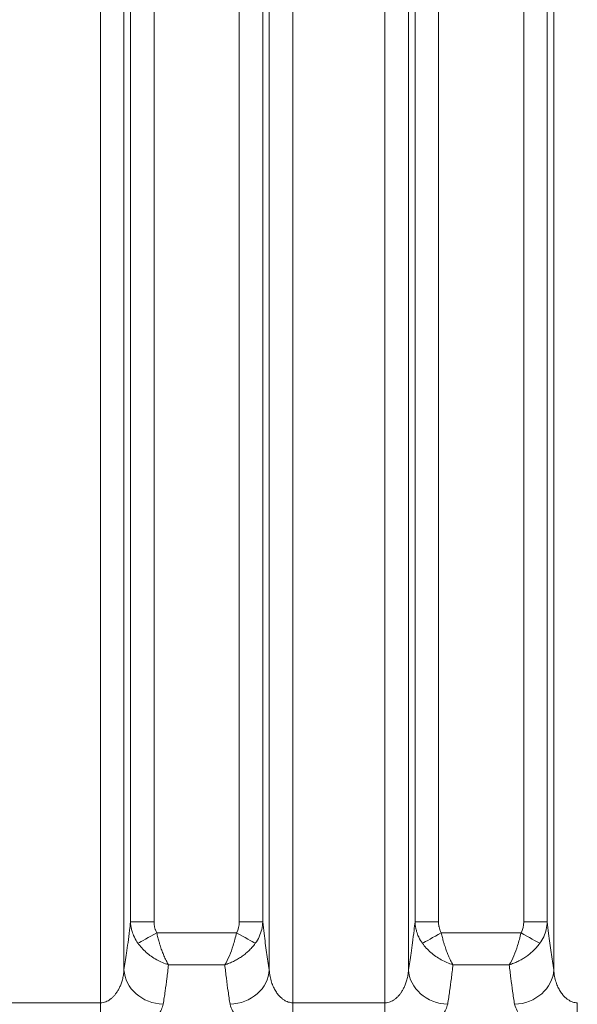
# Model space of a CAD drawing. Header units: millimetres. Extents: x 5 to 415, y 5 to 292.
# Tile 121 of 199: x 332.56 to 339.64, y 142.62 to 155.13. Entities that reach past the tile are written whole.
import ezdxf

# ---------------------------------------------------------------- set-up
doc = ezdxf.new("R2010")
doc.units = ezdxf.units.MM
doc.layers.add('Bemaßung (ISO)', color=7, linetype='Continuous', lineweight=25)
doc.layers.add('Sichtbar schmal (ISO)', color=7, linetype='Continuous', lineweight=18)
doc.styles.add('Notiztext (ISO)', font='isocpeur.ttf')
doc.dimstyles.new('Standard (ISO)', dxfattribs={"dimtxt": 3.5, "dimasz": 2.5, "dimexe": 2, "dimexo": 0, "dimgap": 0.762, "dimtad": 1, "dimtoh": 1, "dimdec": 8, "dimdsep": 46, "dimtxsty": 'Notiztext (ISO)', "dimcen": 0.09, "dimdle": 10, "dimclrd": 256, "dimclre": 256, "dimclrt": 256, "dimadec": 6, "dimazin": 2, "dimtfac": 0.514286, "dimtdec": 3, "dimtmove": 0, "dimatfit": 3, "dimfxl": 1, "dimtolj": 1, "dimlwd": -1, "dimlwe": -1, "dimarcsym": 0})

# ---------------------------------------------------------------- blocks, each defined once
blk = doc.blocks.new('*D10')
at = {"layer": 'Bemaßung (ISO)', "transparency": 16777216}
for p, q in [((283.693, 148.968), (283.693, 123.426)), ((378.693, 148.968), (378.693, 123.426)), ((286.193, 125.426), (376.193, 125.426))]:
    blk.add_line(p, q, dxfattribs=at)
for points in [[(286.193, 125.842), (286.193, 125.009), (283.693, 125.426)], [(376.193, 125.842), (376.193, 125.009), (378.693, 125.426)]]:
    blk.add_solid(points, dxfattribs=at)
at = {"layer": 'Defpoints', "color": 0, "transparency": 16777216}
for p in [(283.693, 148.968), (378.693, 148.968), (378.693, 125.426)]:
    blk.add_point(p, dxfattribs=at)
at = {"layer": 'Bemaßung (ISO)', "transparency": 16777216, "insert": (329.093, 129.688), "char_height": 3.5, "attachment_point": 1, "style": 'Notiztext (ISO)'}
blk.add_mtext('\\A1;95', dxfattribs=at)

msp = doc.modelspace()

# ---------------------------------------------------------------- linework, layer by layer
at = {"layer": 'Sichtbar schmal (ISO)'}
for p, q in [((333.58410097, 163.62427936), (333.5841005, 142.64009382)), ((336.02686486, 163.6242792), (336.02686493, 142.64005673)), ((337.19705154, 163.62427936), (337.1970515, 142.64003529)), ((333.88295943, 143.05725979), (333.88295967, 163.20860289)), ((335.72800616, 163.20860142), (335.72800642, 143.05723782)), ((337.49591, 143.05714982), (337.49591024, 163.20860289)), ((339.34095673, 163.20860142), (339.34095698, 143.0571188)), ((333.96577473, 162.62695469), (333.9657747, 143.66892564)), ((334.26463323, 162.62695443), (334.26463318, 143.66892562)), ((335.34633244, 143.66891627), (335.34633356, 162.62695444)), ((335.6451911, 143.66891635), (335.64519102, 162.6269532)), ((337.5787253, 162.62695469), (337.57872527, 143.66875531)), ((337.8775838, 162.62695443), (337.87758375, 143.6687553)), ((338.95928301, 143.66873213), (338.95928413, 162.62695444)), ((339.25814167, 143.66873221), (339.25814159, 162.6269532)), ((334.26463318, 143.66892562), (333.96577473, 143.66892562)), ((335.64519092, 143.66891627), (335.34633244, 143.66891627)), ((337.87758375, 143.6687553), (337.5787253, 143.6687553)), ((339.25814149, 143.66873213), (338.95928301, 143.66873213)), ((334.29896881, 143.52802003), (335.31197228, 143.52797663)), ((337.91191444, 143.52786146), (338.92492473, 143.5277986)), ((335.20237865, 143.19564288), (335.20233807, 143.19564288)), ((334.44792246, 143.1232472), (335.16305775, 143.12322614)), ((338.06086509, 143.12307551), (338.77600297, 143.1230395)), ((333.5841005, 142.64009382), (332.41391483, 142.64010462)), ((333.5841004, 142.64009382), (333.58409647, 142.21411315)), ((336.02685719, 142.21406656), (336.026865, 142.64005673)), ((337.1970515, 142.64003529), (336.02686493, 142.64005673)), ((337.19705145, 142.64003529), (337.19704364, 142.21404867)), ((339.63981509, 142.63999113), (339.63980866, 142.21398687))]:
    msp.add_line(p, q, dxfattribs=at)
for centre, major_axis, ratio, start_param, end_param in [((335.11799887, 143.70272426), (0.07523948, -0.27264256), 0.7907100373, 0.6792797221, 1.234507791), ((338.73093709, 143.70254738), (0.07526489, -0.27264226), 0.7907263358, 0.6792118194, 1.2344085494), ((334.29891019, 143.5281352), (-0.26243096, -0.14536155), 0.0004304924, 0.4283010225, 1.5707812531), ((335.31211306, 143.52822532), (0.26235322, -0.14550156), 0.0009525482, 4.7123806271, 5.8548208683), ((337.91185551, 143.52797702), (-0.26243566, -0.14535306), 0.0004321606, 0.4282666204, 1.5707815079), ((338.92506554, 143.52804727), (0.26235426, -0.1454997), 0.0009525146, 4.7123805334, 5.8548418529), ((334.38105684, 143.05725997), (-0.49395657, 0.07750425), 0.8708663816, 0.1782589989, 1.706578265), ((335.22990907, 143.05723815), (0.49395634, 0.07750572), 0.8708677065, 4.5765600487, 6.1049227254), ((337.99400741, 143.05715), (-0.49395503, 0.07751403), 0.8708929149, 0.1782762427, 1.7065887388), ((338.84285963, 143.05711909), (0.49395463, 0.07751658), 0.8708973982, 4.576528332, 6.1049037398)]:
    msp.add_ellipse(centre, major_axis=major_axis, ratio=ratio, start_param=start_param, end_param=end_param, dxfattribs=at)
for points, knots in [([(333.96577473, 143.66892565), (333.96185608, 143.63201981), (333.9578429, 143.59613786), (333.9537472, 143.56118435), (333.94734828, 143.50657476), (333.94074794, 143.45423143), (333.93399535, 143.40359652), (333.92797093, 143.35842176), (333.92182533, 143.31460684), (333.91559033, 143.27170395), (333.90999584, 143.23320843), (333.90432937, 143.19544718), (333.89861145, 143.15808504), (333.89343144, 143.12423769), (333.8882092, 143.0907179), (333.88295943, 143.05725993)], [0.00000001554, 0.00000001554, 0.00000001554, 0.00000001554, 0.15773034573, 0.15773034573, 0.15773034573, 0.40416019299, 0.40416019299, 0.40416019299, 0.62401653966, 0.62401653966, 0.62401653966, 0.82128723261, 0.82128723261, 0.82128723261, 1, 1, 1, 1]), ([(333.96577465, 143.66892564), (333.96641758, 143.64959967), (333.96823287, 143.63032619), (333.97113215, 143.61148669), (333.97326981, 143.59759628), (333.97599291, 143.58394216), (333.97921058, 143.57066986), (333.98142736, 143.5615261), (333.98387641, 143.5525647), (333.98655515, 143.54373079), (333.99303822, 143.522351), (334.00083112, 143.5017089), (334.01029971, 143.48110502), (334.01175544, 143.47793732), (334.01325134, 143.47477112), (334.01478718, 143.47160848), (334.02736865, 143.44570051), (334.04268742, 143.42006678), (334.0602099, 143.39585685)], [0.00000006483, 0.00000006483, 0.00000006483, 0.00000006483, 0.19186833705, 0.19186833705, 0.19186833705, 0.33333333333, 0.33333333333, 0.33333333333, 0.4307936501, 0.4307936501, 0.4307936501, 0.66666666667, 0.66666666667, 0.66666666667, 0.70293057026, 0.70293057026, 0.70293057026, 1, 1, 1, 1]), ([(334.26463318, 143.66892562), (334.26463319, 143.65862889), (334.26512579, 143.64858812), (334.26604817, 143.63878052), (334.26674046, 143.63141943), (334.26767539, 143.62418923), (334.26883527, 143.6170773), (334.26957766, 143.61252524), (334.27041017, 143.60802197), (334.27133269, 143.60357615), (334.2737718, 143.59182158), (334.2768428, 143.58046904), (334.28051433, 143.569678), (334.28087875, 143.56860694), (334.28124924, 143.56754142), (334.2816257, 143.56648134), (334.28647667, 143.55282149), (334.29229884, 143.54006526), (334.29896881, 143.52802003)], [0.00000002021, 0.00000002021, 0.00000002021, 0.00000002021, 0.19041635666, 0.19041635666, 0.19041635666, 0.33333333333, 0.33333333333, 0.33333333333, 0.42480877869, 0.42480877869, 0.42480877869, 0.66666666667, 0.66666666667, 0.66666666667, 0.69067226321, 0.69067226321, 0.69067226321, 1, 1, 1, 1]), ([(335.55070401, 143.39576683), (335.56959436, 143.42181652), (335.58628205, 143.45000424), (335.60001136, 143.4796622), (335.6137407, 143.50932022), (335.62453547, 143.54043867), (335.63213718, 143.57225292), (335.63973889, 143.60406717), (335.64411566, 143.63658077), (335.64519092, 143.66891635)], [0.00000065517, 0.00000065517, 0.00000065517, 0.00000065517, 0.33333333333, 0.33333333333, 0.33333333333, 0.66666666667, 0.66666666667, 0.66666666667, 0.99999992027, 0.99999992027, 0.99999992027, 0.99999992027]), ([(335.72800641, 143.05723767), (335.71655856, 143.13019727), (335.70524108, 143.20347907), (335.69420813, 143.27973969), (335.68313989, 143.35624414), (335.672358, 143.4357465), (335.66204924, 143.52067624), (335.65626975, 143.56829124), (335.65063897, 143.61761215), (335.64519092, 143.66891637)], [0, 0, 0, 0, 0.38976782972, 0.38976782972, 0.38976782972, 0.78078191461, 0.78078191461, 0.78078191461, 0.99999998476, 0.99999998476, 0.99999998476, 0.99999998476]), ([(337.5787253, 143.66875532), (337.57479856, 143.63177488), (337.57077686, 143.59582282), (337.56667232, 143.56080298), (337.56027537, 143.50622433), (337.55367717, 143.45391), (337.54692688, 143.40330254), (337.54090455, 143.35815268), (337.53476115, 143.3143614), (337.52852843, 143.27148127), (337.52293602, 143.23300642), (337.5172717, 143.19526512), (337.51155597, 143.15792254), (337.50637794, 143.12409295), (337.50115773, 143.0905906), (337.49591, 143.05714997)], [0.00000001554, 0.00000001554, 0.00000001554, 0.00000001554, 0.1580589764, 0.1580589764, 0.1580589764, 0.40439497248, 0.40439497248, 0.40439497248, 0.62416566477, 0.62416566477, 0.62416566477, 0.82135825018, 0.82135825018, 0.82135825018, 1, 1, 1, 1]), ([(337.57872522, 143.66875532), (337.57936802, 143.64943284), (337.58118275, 143.63016281), (337.58408111, 143.61132655), (337.58621859, 143.59743525), (337.58894159, 143.58378023), (337.59215925, 143.57050706), (337.59437542, 143.56136508), (337.59682379, 143.55240538), (337.59950176, 143.54357313), (337.60598414, 143.52219351), (337.6137763, 143.50155155), (337.62324408, 143.48094779), (337.62469936, 143.47778081), (337.62619479, 143.47461533), (337.62773015, 143.47145341), (337.64031002, 143.44554638), (337.65562689, 143.41991348), (337.67314729, 143.39570414)], [0.00000006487, 0.00000006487, 0.00000006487, 0.00000006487, 0.19184915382, 0.19184915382, 0.19184915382, 0.33333333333, 0.33333333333, 0.33333333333, 0.43078132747, 0.43078132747, 0.43078132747, 0.66666666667, 0.66666666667, 0.66666666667, 0.70292441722, 0.70292441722, 0.70292441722, 1, 1, 1, 1]), ([(337.87758375, 143.6687553), (337.87758376, 143.65846039), (337.8780761, 143.64842147), (337.87899804, 143.63861602), (337.87969025, 143.63125392), (337.88062516, 143.62402297), (337.88178505, 143.61691066), (337.88252721, 143.61235984), (337.88335947, 143.60785794), (337.88428169, 143.60341352), (337.88672042, 143.59166063), (337.8897909, 143.5803101), (337.89346192, 143.56951979), (337.89382657, 143.56844798), (337.89419729, 143.56738172), (337.89457399, 143.5663209), (337.8994239, 143.55266326), (337.90524481, 143.53990704), (337.91191444, 143.52786146)], [0.00000002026, 0.00000002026, 0.00000002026, 0.00000002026, 0.19038722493, 0.19038722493, 0.19038722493, 0.33333333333, 0.33333333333, 0.33333333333, 0.42479753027, 0.42479753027, 0.42479753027, 0.66666666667, 0.66666666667, 0.66666666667, 0.69069154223, 0.69069154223, 0.69069154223, 1, 1, 1, 1]), ([(339.16365972, 143.39558922), (339.18254906, 143.4216385), (339.19923584, 143.44982566), (339.21296442, 143.47948301), (339.22669303, 143.50914042), (339.23748723, 143.54025819), (339.24508851, 143.57207162), (339.25268979, 143.60388504), (339.25706629, 143.63639766), (339.25814149, 143.66873221)], [0.0000006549, 0.0000006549, 0.0000006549, 0.0000006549, 0.33333333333, 0.33333333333, 0.33333333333, 0.66666666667, 0.66666666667, 0.66666666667, 0.99999992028, 0.99999992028, 0.99999992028, 0.99999992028]), ([(339.34095698, 143.05711868), (339.32950969, 143.1300642), (339.31819278, 143.20333168), (339.30716039, 143.27957818), (339.29609282, 143.35606784), (339.28531158, 143.43555556), (339.27500349, 143.52047093), (339.26922267, 143.56809181), (339.26359066, 143.61741969), (339.25814149, 143.66873222)], [0, 0, 0, 0, 0.3897447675, 0.3897447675, 0.3897447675, 0.78073249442, 0.78073249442, 0.78073249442, 0.99999998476, 0.99999998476, 0.99999998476, 0.99999998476]), ([(334.44792246, 143.12324703), (334.43742562, 143.13971457), (334.42736345, 143.15787579), (334.41763385, 143.17721589), (334.40801085, 143.19634407), (334.39873019, 143.21660242), (334.38993982, 143.23729667), (334.38205583, 143.25585715), (334.37455949, 143.27474474), (334.36729908, 143.29420175), (334.36026067, 143.31306381), (334.35344343, 143.3324668), (334.34681565, 143.35281469), (334.34495017, 143.35854185), (334.34310019, 143.36434477), (334.3412671, 143.37023401), (334.33715753, 143.38343701), (334.3331284, 143.39706488), (334.32916601, 143.41102526), (334.32384725, 143.42976443), (334.3186481, 143.44909991), (334.31356986, 143.46881516), (334.30856363, 143.48825081), (334.30367503, 143.50805339), (334.29896881, 143.52802003)], [0, 0, 0, 0, 0.1675848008, 0.1675848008, 0.1675848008, 0.3333333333, 0.3333333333, 0.3333333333, 0.4819916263, 0.4819916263, 0.4819916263, 0.6261043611, 0.6261043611, 0.6261043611, 0.6666666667, 0.6666666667, 0.6666666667, 0.7576025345, 0.7576025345, 0.7576025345, 0.879666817, 0.879666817, 0.879666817, 1, 1, 1, 1]), ([(335.31197228, 143.52797663), (335.29872823, 143.47194959), (335.28440041, 143.41745725), (335.26942373, 143.36935687), (335.25444704, 143.32125649), (335.23882148, 143.27929355), (335.22123939, 143.23787924), (335.20365754, 143.19646549), (335.18411924, 143.15634325), (335.16305862, 143.12322646)], [0, 0, 0, 0, 0.33333333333, 0.33333333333, 0.33333333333, 0.66666666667, 0.66666666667, 0.66666666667, 0.99999541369, 0.99999541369, 0.99999541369, 0.99999541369]), ([(338.06086509, 143.12307522), (338.05036797, 143.13954291), (338.04030556, 143.15770437), (338.03057589, 143.17704478), (338.0209529, 143.19617317), (338.01167235, 143.21643182), (338.00288206, 143.23712657), (337.99499804, 143.25568774), (337.9875017, 143.27457618), (337.98024134, 143.29403414), (337.97320303, 143.31289699), (337.96638592, 143.33230086), (337.95975833, 143.35264967), (337.957893, 143.35837684), (337.95604316, 143.36417977), (337.95421021, 143.37006901), (337.9501007, 143.38327283), (337.94607167, 143.39690156), (337.9421094, 143.41086281), (337.93679094, 143.42960266), (337.93159214, 143.44893882), (337.92651426, 143.46865475), (337.92150841, 143.48809101), (337.91662023, 143.5078942), (337.91191444, 143.52786146)], [0, 0, 0, 0, 0.1675853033, 0.1675853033, 0.1675853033, 0.3333333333, 0.3333333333, 0.3333333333, 0.4819930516, 0.4819930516, 0.4819930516, 0.6261060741, 0.6261060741, 0.6261060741, 0.6666666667, 0.6666666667, 0.6666666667, 0.7576044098, 0.7576044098, 0.7576044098, 0.8796679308, 0.8796679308, 0.8796679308, 1, 1, 1, 1]), ([(338.92492473, 143.5277986), (338.91167985, 143.47176938), (338.8973511, 143.41727498), (338.88237353, 143.36917336), (338.86739596, 143.32107174), (338.85176956, 143.2791083), (338.83418647, 143.23769331), (338.81660365, 143.19627894), (338.79706425, 143.15615618), (338.77600275, 143.12304025)], [0, 0, 0, 0, 0.33333333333, 0.33333333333, 0.33333333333, 0.66666666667, 0.66666666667, 0.66666666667, 0.99999498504, 0.99999498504, 0.99999498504, 0.99999498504]), ([(334.44792246, 143.12324704), (334.39614002, 143.13826188), (334.3456357, 143.1599713), (334.29810331, 143.18666571), (334.25057092, 143.21336012), (334.20600664, 143.24503246), (334.16582706, 143.28042086), (334.12564749, 143.31580925), (334.08989458, 143.35495363), (334.0602099, 143.39585685)], [0, 0, 0, 0, 0.3333333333, 0.3333333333, 0.3333333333, 0.6666666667, 0.6666666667, 0.6666666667, 1, 1, 1, 1]), ([(335.16306032, 143.12323098), (335.18206234, 143.12876856), (335.21914425, 143.14133057), (335.27339167, 143.165059), (335.32494636, 143.19267333), (335.37394368, 143.2239437), (335.42050029, 143.25877944), (335.46542599, 143.29796008), (335.5098442, 143.34346429), (335.53733361, 143.37739282), (335.55070428, 143.39576627)], [0, 0, 0, 0, 0.13011445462, 0.25352450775, 0.37476565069, 0.49416577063, 0.61091798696, 0.72977523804, 0.85739606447, 0.99999964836, 0.99999964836, 0.99999964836, 0.99999964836]), ([(338.06086509, 143.12307523), (338.00930835, 143.13804164), (337.95895143, 143.15966197), (337.91151333, 143.18625624), (337.86407522, 143.2128505), (337.81954865, 143.24439865), (337.7792767, 143.27979832), (337.73900475, 143.315198), (337.70304064, 143.35449907), (337.67314729, 143.39570414)], [0, 0, 0, 0, 0.3333333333, 0.3333333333, 0.3333333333, 0.6666666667, 0.6666666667, 0.6666666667, 1, 1, 1, 1]), ([(338.77600437, 143.12304443), (338.79500686, 143.12858183), (338.83209024, 143.1411436), (338.88633967, 143.16487222), (338.93789615, 143.19248716), (338.98689492, 143.2237584), (339.03345279, 143.25859531), (339.07837973, 143.29777752), (339.12279912, 143.34328391), (339.15028911, 143.37721422), (339.16365999, 143.39558866)], [0, 0, 0, 0, 0.130114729, 0.25352556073, 0.37476669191, 0.49416620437, 0.61091764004, 0.72977454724, 0.85739552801, 0.99999964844, 0.99999964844, 0.99999964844, 0.99999964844]), ([(333.88295941, 143.0572596), (333.88165684, 143.03512591), (333.87701714, 142.99296118), (333.86431087, 142.9335918), (333.84758851, 142.88093052), (333.82801398, 142.83472995), (333.80652922, 142.79463484), (333.78372158, 142.76003423), (333.7597874, 142.73019516), (333.73466497, 142.70454088), (333.70827697, 142.68286271), (333.6805742, 142.66520468), (333.65110585, 142.65158581), (333.61883974, 142.64233701), (333.59607388, 142.64009364), (333.5841005, 142.64009383)], [0, 0, 0, 0, 0.11097902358, 0.21223911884, 0.30504466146, 0.38990266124, 0.46747387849, 0.5390402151, 0.60632847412, 0.67107538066, 0.73454361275, 0.79714591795, 0.85980586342, 0.92617641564, 0.99999980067, 0.99999980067, 0.99999980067, 0.99999980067]), ([(334.44792246, 143.12324775), (334.44146342, 143.06332868), (334.43462715, 143.00530393), (334.42765779, 142.94989893), (334.42068843, 142.89449392), (334.41358598, 142.84160526), (334.40585799, 142.78725318), (334.39813, 142.73290111), (334.38977645, 142.67719234), (334.38104671, 142.62055781)], [0, 0, 0, 0, 0.3333333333, 0.3333333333, 0.3333333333, 0.6666666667, 0.6666666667, 0.6666666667, 1, 1, 1, 1]), ([(335.22989717, 142.62053447), (335.22132003, 142.67614596), (335.21306803, 142.73111831), (335.20527187, 142.78590575), (335.19747571, 142.84069319), (335.1901354, 142.89526358), (335.18310456, 142.95121689), (335.17607372, 143.00717019), (335.16935237, 143.06454028), (335.16305775, 143.12322573)], [0, 0, 0, 0, 0.3333333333, 0.3333333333, 0.3333333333, 0.6666666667, 0.6666666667, 0.6666666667, 1, 1, 1, 1]), ([(336.02686487, 142.64005676), (336.01717132, 142.64005734), (335.99762716, 142.64161509), (335.96781414, 142.64879687), (335.93697771, 142.66151411), (335.90492263, 142.68087089), (335.87226075, 142.70774283), (335.83979434, 142.74287921), (335.80854107, 142.7868686), (335.77974174, 142.84020891), (335.75495383, 142.90333433), (335.73616578, 142.97655102), (335.72964747, 143.02935802), (335.72800643, 143.05723795)], [0, 0, 0, 0, 0.0597845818, 0.12045157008, 0.18636118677, 0.25812545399, 0.33661135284, 0.42244211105, 0.5165194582, 0.61994483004, 0.73399130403, 0.86018155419, 0.99999964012, 0.99999964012, 0.99999964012, 0.99999964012]), ([(337.49590998, 143.05714963), (337.49460739, 143.03501851), (337.4899676, 142.99285869), (337.47726103, 142.93349626), (337.46053828, 142.88084115), (337.44096337, 142.83464599), (337.41947827, 142.79455558), (337.39667033, 142.75995902), (337.37273593, 142.7301235), (337.34761338, 142.70447236), (337.32122539, 142.68279698), (337.29352277, 142.66514139), (337.2640548, 142.65152464), (337.23178951, 142.64227762), (337.20902441, 142.64003495), (337.19705153, 142.64003534)], [0, 0, 0, 0, 0.1109788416, 0.2122387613, 0.3050441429, 0.3899020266, 0.4674732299, 0.5390397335, 0.6063283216, 0.6710756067, 0.7345441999, 0.7971469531, 0.8598072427, 0.9261778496, 1, 1, 1, 1]), ([(338.06086509, 143.12307594), (338.05440592, 143.06316007), (338.04756956, 143.00513946), (338.04060054, 142.94974018), (338.03363152, 142.8943409), (338.02652984, 142.84145944), (338.01880231, 142.78711356), (338.01107478, 142.73276767), (338.00272142, 142.67706418), (337.99399182, 142.62043466)], [0, 0, 0, 0, 0.3333333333, 0.3333333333, 0.3333333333, 0.6666666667, 0.6666666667, 0.6666666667, 1, 1, 1, 1]), ([(338.84284379, 142.62040029), (338.83426595, 142.67600532), (338.82601337, 142.73097122), (338.8182167, 142.78575229), (338.81042003, 142.84053336), (338.80307928, 142.89509746), (338.79604831, 142.95104511), (338.78901734, 143.00699276), (338.78229616, 143.06435785), (338.7760018, 143.12303898)], [0, 0, 0, 0, 0.3333333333, 0.3333333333, 0.3333333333, 0.6666666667, 0.6666666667, 0.6666666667, 1, 1, 1, 1]), ([(339.63981509, 142.63999112), (339.63012345, 142.63999168), (339.61058259, 142.64154867), (339.58077422, 142.64872726), (339.54994171, 142.66143939), (339.51788978, 142.68078902), (339.48522946, 142.70765247), (339.45276251, 142.74278012), (339.42150665, 142.78676162), (339.39270319, 142.84009568), (339.36791043, 142.90321702), (339.34911802, 142.97643201), (339.34259828, 143.02923879), (339.340957, 143.05711891)], [0, 0, 0, 0, 0.05977428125, 0.12043418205, 0.18633563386, 0.25809151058, 0.33657070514, 0.42239783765, 0.51647529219, 0.61990475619, 0.73395961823, 0.86016335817, 0.99999975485, 0.99999975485, 0.99999975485, 0.99999975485]), ([(333.58409983, 142.2141133), (333.61669794, 142.21466149), (333.64853902, 142.21604688), (333.67939367, 142.21822942), (333.70836929, 142.22027904), (333.73647789, 142.2230332), (333.76359469, 142.22640315), (333.78320897, 142.22884072), (333.80230224, 142.23160153), (333.82082836, 142.2346499), (333.82762553, 142.23576834), (333.83433647, 142.23693412), (333.84097271, 142.2381466), (333.86647316, 142.24280565), (333.89089185, 142.24813748), (333.91483903, 142.2542405), (333.93850191, 142.26027106), (333.96170967, 142.26706028), (333.98482499, 142.27486761), (333.99618802, 142.27870554), (334.00752324, 142.28279133), (334.01884858, 142.28716651), (334.02924123, 142.29118138), (334.03971942, 142.29539603), (334.05015975, 142.29978041), (334.0713843, 142.30869357), (334.09243183, 142.31831841), (334.11253104, 142.32828547), (334.13402482, 142.3389441), (334.15442972, 142.34998965), (334.17324329, 142.36084022), (334.18126492, 142.36546663), (334.18900238, 142.3700561), (334.19643891, 142.37456052), (334.20970852, 142.38259811), (334.22165876, 142.39046607), (334.23275946, 142.39840262), (334.25252884, 142.41253693), (334.26970625, 142.42687641), (334.2855133, 142.44315666), (334.29374632, 142.45163613), (334.30157892, 142.46064752), (334.30896446, 142.47046487), (334.31488547, 142.47833548), (334.32066046, 142.48671963), (334.32623308, 142.49556073), (334.33751217, 142.51345526), (334.34794637, 142.53320931), (334.3572495, 142.55448635), (334.36627171, 142.57512089), (334.3742425, 142.5971824), (334.38104671, 142.62055781)], [0, 0, 0, 0, 0.0763832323, 0.0763832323, 0.0763832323, 0.1481147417, 0.1481147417, 0.1481147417, 0.2, 0.2, 0.2, 0.2190365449, 0.2190365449, 0.2190365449, 0.2921864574, 0.2921864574, 0.2921864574, 0.3644679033, 0.3644679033, 0.3644679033, 0.4, 0.4, 0.4, 0.4326058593, 0.4326058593, 0.4326058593, 0.4988915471, 0.4988915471, 0.4988915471, 0.5697764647, 0.5697764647, 0.5697764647, 0.6, 0.6, 0.6, 0.6539302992, 0.6539302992, 0.6539302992, 0.7499754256, 0.7499754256, 0.7499754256, 0.8, 0.8, 0.8, 0.840104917, 0.840104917, 0.840104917, 0.9212780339, 0.9212780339, 0.9212780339, 1, 1, 1, 1]), ([(335.22989717, 142.62053447), (335.23879832, 142.5906765), (335.24957565, 142.56291663), (335.26190195, 142.53760073), (335.27435416, 142.51202621), (335.28841561, 142.48896803), (335.30321088, 142.46924362), (335.32279775, 142.44313123), (335.34472328, 142.42293813), (335.37114057, 142.40328112), (335.38443095, 142.39339178), (335.39898275, 142.38364938), (335.41580035, 142.37354504), (335.42676273, 142.36695863), (335.43842566, 142.36014466), (335.45073209, 142.35326989), (335.47598175, 142.33916463), (335.50402454, 142.32483273), (335.53342917, 142.31156804), (335.55538129, 142.30166524), (335.57806199, 142.29235491), (335.60036052, 142.28399105), (335.60627338, 142.28177323), (335.61218986, 142.27963372), (335.61810896, 142.27756718), (335.64688077, 142.26752206), (335.67564892, 142.2591916), (335.70462358, 142.25206899), (335.73269214, 142.24516911), (335.76096849, 142.23939383), (335.79008947, 142.23448725), (335.79451157, 142.23374217), (335.79895409, 142.23301765), (335.80341961, 142.23231329), (335.82588233, 142.22877017), (335.84878396, 142.22567035), (335.87210613, 142.22307902), (335.89743352, 142.22026489), (335.9232579, 142.21804961), (335.94951548, 142.21652249), (335.97493327, 142.21504422), (336.00075939, 142.21421118), (336.02685723, 142.21406662)], [0, 0, 0, 0, 0.09949181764, 0.09949181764, 0.09949181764, 0.2, 0.2, 0.2, 0.33305885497, 0.33305885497, 0.33305885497, 0.4, 0.4, 0.4, 0.44363493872, 0.44363493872, 0.44363493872, 0.53316274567, 0.53316274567, 0.53316274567, 0.6, 0.6, 0.6, 0.61772309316, 0.61772309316, 0.61772309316, 0.70387214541, 0.70387214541, 0.70387214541, 0.78732713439, 0.78732713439, 0.78732713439, 0.8, 0.8, 0.8, 0.86374778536, 0.86374778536, 0.86374778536, 0.93297656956, 0.93297656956, 0.93297656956, 0.99999119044, 0.99999119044, 0.99999119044, 0.99999119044]), ([(337.19705464, 142.2140487), (337.22964723, 142.21459599), (337.26148534, 142.21598033), (337.29233836, 142.21816195), (337.32131257, 142.22021073), (337.34942091, 142.22296415), (337.37653767, 142.22633335), (337.39615454, 142.2287707), (337.41525038, 142.23153137), (337.4337788, 142.2345795), (337.44057323, 142.23569727), (337.44728146, 142.23686233), (337.45391502, 142.23807405), (337.47941586, 142.24273212), (337.50383446, 142.2480629), (337.52778142, 142.25416478), (337.55144439, 142.2601943), (337.57465212, 142.26698241), (337.59776757, 142.27478862), (337.60913329, 142.27862689), (337.62047124, 142.28271313), (337.63179937, 142.28708893), (337.64218927, 142.29110232), (337.65266475, 142.29531537), (337.66310248, 142.29969807), (337.68432686, 142.30860999), (337.70537455, 142.31823358), (337.725474, 142.32819942), (337.74696777, 142.3388566), (337.76737278, 142.34990072), (337.78618641, 142.36074992), (337.79421216, 142.3653781), (337.80195344, 142.36996931), (337.80939345, 142.37447536), (337.82265889, 142.38250959), (337.83460557, 142.39037424), (337.84570298, 142.39830727), (337.86547331, 142.41244017), (337.88265075, 142.4267777), (337.89845775, 142.44305535), (337.90669288, 142.45153569), (337.91452739, 142.46054806), (337.92191464, 142.47036671), (337.92783401, 142.47823435), (337.93360748, 142.4866152), (337.9391787, 142.49545271), (337.95045807, 142.51334494), (337.96089257, 142.53309657), (337.9701957, 142.55437106), (337.9792179, 142.57500312), (337.98718838, 142.59706204), (337.99399182, 142.62043466)], [0, 0, 0, 0, 0.0763803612, 0.0763803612, 0.0763803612, 0.1481095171, 0.1481095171, 0.1481095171, 0.2, 0.2, 0.2, 0.219028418, 0.219028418, 0.219028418, 0.2921777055, 0.2921777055, 0.2921777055, 0.3644594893, 0.3644594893, 0.3644594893, 0.4, 0.4, 0.4, 0.4325969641, 0.4325969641, 0.4325969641, 0.498880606, 0.498880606, 0.498880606, 0.5697623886, 0.5697623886, 0.5697623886, 0.6, 0.6, 0.6, 0.6539132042, 0.6539132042, 0.6539132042, 0.7499609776, 0.7499609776, 0.7499609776, 0.8, 0.8, 0.8, 0.8400960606, 0.8400960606, 0.8400960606, 0.9212737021, 0.9212737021, 0.9212737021, 1, 1, 1, 1]), ([(338.84284379, 142.62040029), (338.85176065, 142.59054074), (338.86254632, 142.56278192), (338.87487452, 142.53746885), (338.88734242, 142.51186892), (338.90141678, 142.4887928), (338.91621974, 142.46906211), (338.93580381, 142.44295874), (338.95771745, 142.42278663), (338.98411445, 142.40315252), (338.99739913, 142.39327136), (339.01194412, 142.38353772), (339.02875571, 142.37344094), (339.039729, 142.36685056), (339.05140478, 142.3600314), (339.06372548, 142.35315108), (339.08897852, 142.33904887), (339.11702527, 142.3247191), (339.14642887, 142.31145745), (339.16832931, 142.3015799), (339.19095195, 142.29229245), (339.21319084, 142.28394706), (339.21915916, 142.28170737), (339.225131, 142.27954762), (339.2311054, 142.27746224), (339.2598752, 142.26742007), (339.2886384, 142.2590931), (339.3176162, 142.25197237), (339.34567175, 142.24507827), (339.37394265, 142.23930595), (339.40307653, 142.23440155), (339.4074003, 142.23367369), (339.41174399, 142.23296544), (339.41611002, 142.23227647), (339.43865659, 142.22871857), (339.46165515, 142.22560616), (339.48508542, 142.22300541), (339.51040127, 142.22019537), (339.53622211, 142.21798185), (339.562483, 142.21645374), (339.58788949, 142.21497535), (339.61371025, 142.21413889), (339.63980869, 142.21398682)], [0, 0, 0, 0, 0.09943657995, 0.09943657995, 0.09943657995, 0.2, 0.2, 0.2, 0.33304375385, 0.33304375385, 0.33304375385, 0.4, 0.4, 0.4, 0.44370378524, 0.44370378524, 0.44370378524, 0.53328097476, 0.53328097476, 0.53328097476, 0.6, 0.6, 0.6, 0.61790560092, 0.61790560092, 0.61790560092, 0.70413022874, 0.70413022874, 0.70413022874, 0.78761064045, 0.78761064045, 0.78761064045, 0.8, 0.8, 0.8, 0.86397977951, 0.86397977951, 0.86397977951, 0.93310837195, 0.93310837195, 0.93310837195, 0.9999878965, 0.9999878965, 0.9999878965, 0.9999878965])]:
    msp.add_open_spline(points, degree=3, knots=knots, dxfattribs=at)

# ---------------------------------------------------------------- dimensions: what is measured, and where the dimension line sits
at = {"layer": 'Bemaßung (ISO)'}
dim = msp.add_linear_dim(base=(378.6925323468, 125.425508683), p1=(283.6925323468, 148.9682400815), p2=(378.6925323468, 148.9682400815), angle=180, dimstyle='Standard (ISO)', override={"dimgap": 0.762, "dimtoh": 0, "dimdec": 8, "dimtol": 0, "dimlim": 0, "dimtp": 0, "dimtm": 0, "dimtdec": 3, "dimtofl": 0, "dimatfit": 1}, dxfattribs=at)
dim.commit()
dim.dimension.update_dxf_attribs({"geometry": '*D10', "text_midpoint": (331.1925323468, 125.425508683), "dimtype": 160})

doc.saveas('drawing.dxf')
